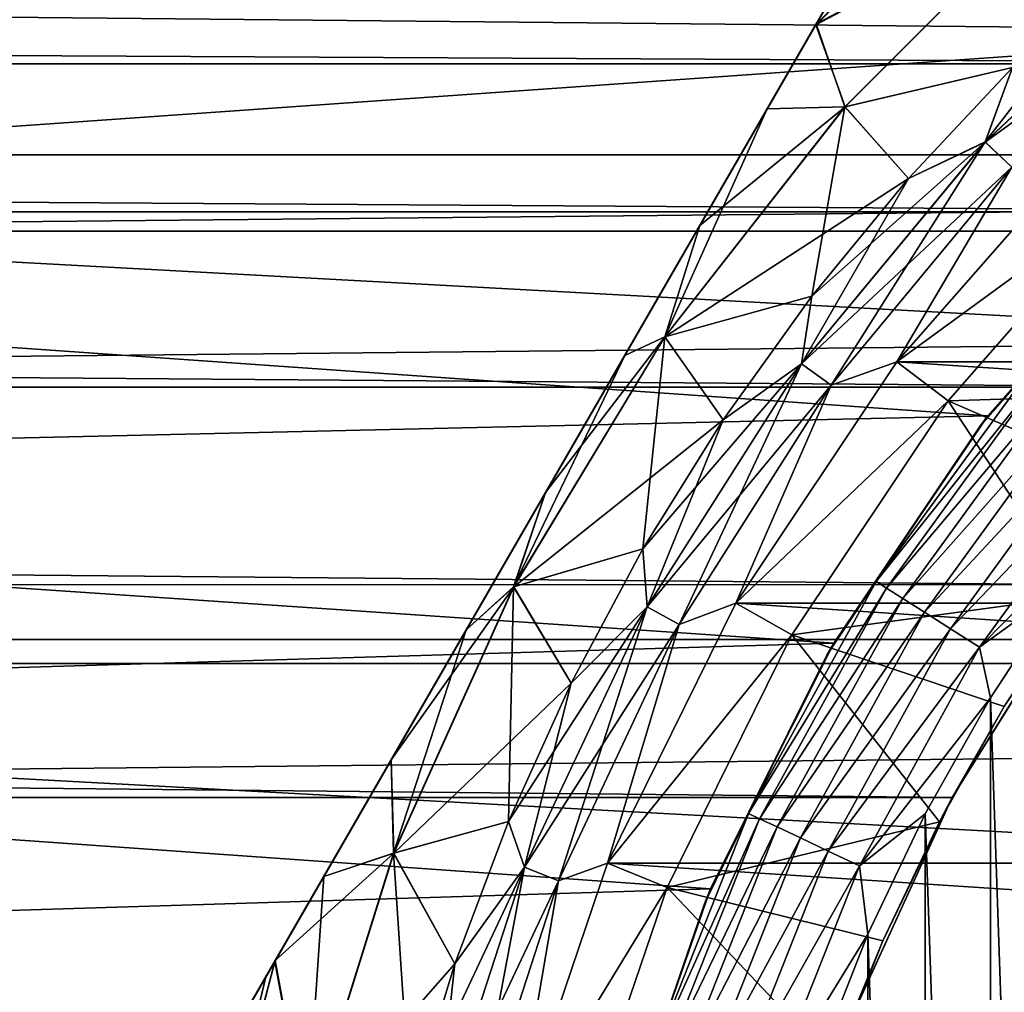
# Model space of a CAD drawing. Header units: millimetres. Extents: x -147 to 182, y -41 to 41.
# Tile 232 of 256: x 60.27 to 66.33, y 4.42 to 10.41. Entities that reach past the tile are written whole.
import ezdxf

# ---------------------------------------------------------------- set-up
doc = ezdxf.new("R2010")
doc.units = ezdxf.units.MM
doc.header["$LTSCALE"] = 51.403556
for name, color, linetype in [('145', 7, 'CONTINUOUS'), ('2', 7, 'CONTINUOUS'), ('3', 7, 'CONTINUOUS'), ('325', 7, 'CONTINUOUS'), ('326', 7, 'CONTINUOUS'), ('327', 7, 'CONTINUOUS'), ('350', 7, 'CONTINUOUS'), ('356', 7, 'CONTINUOUS'), ('52', 7, 'CONTINUOUS'), ('53', 7, 'CONTINUOUS'), ('59', 7, 'CONTINUOUS'), ('60', 7, 'CONTINUOUS'), ('61', 7, 'CONTINUOUS'), ('62', 7, 'CONTINUOUS'), ('64', 7, 'CONTINUOUS'), ('69', 7, 'CONTINUOUS'), ('71', 7, 'CONTINUOUS')]:
    doc.layers.add(name, color=color, linetype=linetype)

msp = doc.modelspace()

# ---------------------------------------------------------------- linework, layer by layer
at = {"layer": '145', "color": 7, "linetype": 'CONTINUOUS'}
for points in [[(66.0131, 5.6246, -22.3017), (66.8287, 6.9337, -21.93), (66.3324, 6.1831, -26.5), (66.0131, 5.6246, -22.3017)], [(66.8287, 6.9337, -21.93), (66.778, 6.8624, -26.5), (66.3324, 6.1831, -26.5), (66.8287, 6.9337, -21.93)], [(66.0131, 5.6246, -22.3017), (66.3324, 6.1831, -26.5), (65.9341, 5.4747, -26.5), (66.0131, 5.6246, -22.3017)], [(65.3873, 4.2564, -22.6027), (66.0131, 5.6246, -22.3017), (65.5852, 4.7411, -26.5), (65.3873, 4.2564, -22.6027)], [(66.0131, 5.6246, -22.3017), (65.9341, 5.4747, -26.5), (65.5852, 4.7411, -26.5), (66.0131, 5.6246, -22.3017)], [(65.3873, 4.2564, -22.6027), (65.5852, 4.7411, -26.5), (65.2871, 3.985, -26.5), (65.3873, 4.2564, -22.6027)]]:
    msp.add_3dface(points, dxfattribs=at)
at = {"layer": '2', "color": 7, "linetype": 'CONTINUOUS'}
for points in [[(-112.7, 11.5, 19.9186), (-112.7, 9.1098, 21.119), (136.7, 11.5, 19.9186), (-112.7, 11.5, 19.9186)], [(136.7, 11.5, 19.9186), (-112.7, 9.1098, 21.119), (136.7, 9.1098, 21.119), (136.7, 11.5, 19.9186)], [(-112.7, 9.1098, 21.119), (-112.7, 6.5965, 22.0338), (136.7, 9.1098, 21.119), (-112.7, 9.1098, 21.119)], [(136.7, 9.1098, 21.119), (-112.7, 6.5965, 22.0338), (136.7, 6.5965, 22.0338), (136.7, 9.1098, 21.119)], [(-112.7, 6.5965, 22.0338), (-112.7, 3.9939, 22.6506), (136.7, 6.5965, 22.0338), (-112.7, 6.5965, 22.0338)], [(136.7, 6.5965, 22.0338), (-112.7, 3.9939, 22.6506), (136.7, 3.9939, 22.6506), (136.7, 6.5965, 22.0338)]]:
    msp.add_3dface(points, dxfattribs=at)
at = {"layer": '3', "color": 7, "linetype": 'CONTINUOUS'}
for points in [[(71.6264, 10.8563, -20.2766), (70.2705, 10.1392, -20.6445), (-71.6249, 10.8556, -20.277), (71.6264, 10.8563, -20.2766)], [(-71.6249, 10.8556, -20.277), (70.2705, 10.1392, -20.6445), (-70.2689, 10.1382, -20.645), (-71.6249, 10.8556, -20.277)], [(70.2705, 10.1392, -20.6445), (68.9883, 9.2296, -21.0669), (-70.2689, 10.1382, -20.645), (70.2705, 10.1392, -20.6445)], [(-70.2689, 10.1382, -20.645), (68.9883, 9.2296, -21.0669), (-68.9871, 9.2286, -21.0674), (-70.2689, 10.1382, -20.645)], [(68.9883, 9.2296, -21.0669), (67.8279, 8.1489, -21.508), (-68.9871, 9.2286, -21.0674), (68.9883, 9.2296, -21.0669)], [(-68.9871, 9.2286, -21.0674), (67.8279, 8.1489, -21.508), (-67.8267, 8.1476, -21.5085), (-68.9871, 9.2286, -21.0674)], [(67.8279, 8.1489, -21.508), (66.8287, 6.9337, -21.93), (-67.8267, 8.1476, -21.5085), (67.8279, 8.1489, -21.508)], [(-67.8267, 8.1476, -21.5085), (66.8287, 6.9337, -21.93), (-66.8276, 6.9322, -21.9304), (-67.8267, 8.1476, -21.5085)], [(66.8287, 6.9337, -21.93), (66.0131, 5.6246, -22.3017), (-66.8276, 6.9322, -21.9304), (66.8287, 6.9337, -21.93)], [(-66.8276, 6.9322, -21.9304), (66.0131, 5.6246, -22.3017), (-66.0123, 5.623, -22.3021), (-66.8276, 6.9322, -21.9304)], [(66.0131, 5.6246, -22.3017), (65.3873, 4.2564, -22.6027), (-66.0123, 5.623, -22.3021), (66.0131, 5.6246, -22.3017)], [(-66.0123, 5.623, -22.3021), (65.3873, 4.2564, -22.6027), (-65.3866, 4.2546, -22.6031), (-66.0123, 5.623, -22.3021)]]:
    msp.add_3dface(points, dxfattribs=at)
at = {"layer": '325', "color": 7, "linetype": 'CONTINUOUS'}
for points in [[(66.2481, 6.2369, -51.1), (66.6978, -6.9222, -51.1), (66.6978, 6.9222, -51.1), (66.2481, 6.2369, -51.1)], [(65.8463, 5.5225, -51.1), (66.2481, -6.2368, -51.1), (66.2481, 6.2369, -51.1), (65.8463, 5.5225, -51.1)], [(66.2481, -6.2368, -51.1), (66.6978, -6.9222, -51.1), (66.2481, 6.2369, -51.1), (66.2481, -6.2368, -51.1)], [(65.4941, 4.7823, -51.1), (65.8463, -5.5225, -51.1), (65.8463, 5.5225, -51.1), (65.4941, 4.7823, -51.1)], [(65.8463, -5.5225, -51.1), (66.2481, -6.2368, -51.1), (65.8463, 5.5225, -51.1), (65.8463, -5.5225, -51.1)], [(65.1933, 4.0198, -51.1), (65.4941, -4.7823, -51.1), (65.4941, 4.7823, -51.1), (65.1933, 4.0198, -51.1)], [(65.4941, -4.7823, -51.1), (65.8463, -5.5225, -51.1), (65.4941, 4.7823, -51.1), (65.4941, -4.7823, -51.1)]]:
    msp.add_3dface(points, dxfattribs=at)
at = {"layer": '326', "color": 7, "linetype": 'CONTINUOUS'}
for points in [[(49.2728, 12.5967, -81.1), (104.9296, 9.5791, -81.1), (48.0704, 9.5791, -81.1), (49.2728, 12.5967, -81.1)], [(103.7272, 12.5967, -81.1), (104.9296, 9.5791, -81.1), (49.2728, 12.5967, -81.1), (103.7272, 12.5967, -81.1)], [(48.0704, 9.5791, -81.1), (105.7986, 6.449, -81.1), (47.2014, 6.449, -81.1), (48.0704, 9.5791, -81.1)], [(104.9296, 9.5791, -81.1), (105.7986, 6.449, -81.1), (48.0704, 9.5791, -81.1), (104.9296, 9.5791, -81.1)], [(47.2014, 6.449, -81.1), (106.3241, 3.2436, -81.1), (46.6759, 3.2436, -81.1), (47.2014, 6.449, -81.1)], [(105.7986, 6.449, -81.1), (106.3241, 3.2436, -81.1), (47.2014, 6.449, -81.1), (105.7986, 6.449, -81.1)]]:
    msp.add_3dface(points, dxfattribs=at)
at = {"layer": '327', "color": 7, "linetype": 'CONTINUOUS'}
for points in [[(67.3076, 9.1924, -52.1), (66.1864, 7.9139, -52.1), (66.5026, 8.2705, -51.8775), (67.3076, 9.1924, -52.1)], [(66.5026, 8.2705, -51.8775), (66.1864, 7.9139, -52.1), (65.5449, 6.9523, -51.8775), (66.5026, 8.2705, -51.8775)], [(66.5026, 8.2705, -51.8775), (65.5449, 6.9523, -51.8775), (66.5597, 8.2233, -51.6659), (66.5026, 8.2705, -51.8775)], [(66.5597, 8.2233, -51.6659), (65.5449, 6.9523, -51.8775), (65.6074, 6.9126, -51.6659), (66.5597, 8.2233, -51.6659)], [(66.5597, 8.2233, -51.6659), (65.6074, 6.9126, -51.6659), (66.6516, 8.1473, -51.4762), (66.5597, 8.2233, -51.6659)], [(66.6516, 8.1473, -51.4762), (65.6074, 6.9126, -51.6659), (65.7082, 6.8487, -51.4762), (66.6516, 8.1473, -51.4762)], [(66.6516, 8.1473, -51.4762), (65.7082, 6.8487, -51.4762), (66.7738, 8.0462, -51.3177), (66.6516, 8.1473, -51.4762)], [(66.7738, 8.0462, -51.3177), (65.7082, 6.8487, -51.4762), (65.8421, 6.7637, -51.3177), (66.7738, 8.0462, -51.3177)], [(66.7738, 8.0462, -51.3177), (65.8421, 6.7637, -51.3177), (66.9202, 7.9251, -51.1986), (66.7738, 8.0462, -51.3177)], [(66.1864, 7.9139, -52.1), (65.2417, 6.5, -52.1), (65.5449, 6.9523, -51.8775), (66.1864, 7.9139, -52.1)], [(66.9202, 7.9251, -51.1986), (65.8421, 6.7637, -51.3177), (66.0024, 6.662, -51.1986), (66.9202, 7.9251, -51.1986)], [(66.9202, 7.9251, -51.1986), (66.0024, 6.662, -51.1986), (67.0832, 7.7902, -51.1248), (66.9202, 7.9251, -51.1986)], [(67.0832, 7.7902, -51.1248), (66.0024, 6.662, -51.1986), (66.1811, 6.5486, -51.1248), (67.0832, 7.7902, -51.1248)], [(67.1932, 7.5752, -51.1), (67.0832, 7.7902, -51.1248), (66.1811, 6.5486, -51.1248), (67.1932, 7.5752, -51.1)], [(66.6978, 6.9222, -51.1), (67.1932, 7.5752, -51.1), (66.1811, 6.5486, -51.1248), (66.6978, 6.9222, -51.1)], [(65.5449, 6.9523, -51.8775), (65.2417, 6.5, -52.1), (64.7599, 5.5245, -51.8775), (65.5449, 6.9523, -51.8775)], [(65.5449, 6.9523, -51.8775), (64.7599, 5.5245, -51.8775), (65.6074, 6.9126, -51.6659), (65.5449, 6.9523, -51.8775)], [(65.6074, 6.9126, -51.6659), (64.7599, 5.5245, -51.8775), (64.8269, 5.4929, -51.6659), (65.6074, 6.9126, -51.6659)], [(65.6074, 6.9126, -51.6659), (64.8269, 5.4929, -51.6659), (65.7082, 6.8487, -51.4762), (65.6074, 6.9126, -51.6659)], [(66.2481, 6.2369, -51.1), (66.6978, 6.9222, -51.1), (66.1811, 6.5486, -51.1248), (66.2481, 6.2369, -51.1)], [(65.7082, 6.8487, -51.4762), (64.8269, 5.4929, -51.6659), (64.9349, 5.4421, -51.4762), (65.7082, 6.8487, -51.4762)], [(65.7082, 6.8487, -51.4762), (64.9349, 5.4421, -51.4762), (65.8421, 6.7637, -51.3177), (65.7082, 6.8487, -51.4762)], [(65.8421, 6.7637, -51.3177), (64.9349, 5.4421, -51.4762), (65.0784, 5.3746, -51.3177), (65.8421, 6.7637, -51.3177)], [(65.8421, 6.7637, -51.3177), (65.0784, 5.3746, -51.3177), (66.0024, 6.662, -51.1986), (65.8421, 6.7637, -51.3177)], [(66.0024, 6.662, -51.1986), (65.0784, 5.3746, -51.3177), (65.2502, 5.2937, -51.1986), (66.0024, 6.662, -51.1986)], [(66.0024, 6.662, -51.1986), (65.2502, 5.2937, -51.1986), (66.1811, 6.5486, -51.1248), (66.0024, 6.662, -51.1986)], [(66.1811, 6.5486, -51.1248), (65.2502, 5.2937, -51.1986), (65.4417, 5.2036, -51.1248), (66.1811, 6.5486, -51.1248)], [(66.2481, 6.2369, -51.1), (66.1811, 6.5486, -51.1248), (65.4417, 5.2036, -51.1248), (66.2481, 6.2369, -51.1)], [(65.2417, 6.5, -52.1), (64.4896, 4.9749, -52.1), (64.7599, 5.5245, -51.8775), (65.2417, 6.5, -52.1)], [(65.8463, 5.5225, -51.1), (66.2481, 6.2369, -51.1), (65.4417, 5.2036, -51.1248), (65.8463, 5.5225, -51.1)], [(64.7599, 5.5245, -51.8775), (64.4896, 4.9749, -52.1), (64.1601, 4.0095, -51.8775), (64.7599, 5.5245, -51.8775)], [(64.7599, 5.5245, -51.8775), (64.1601, 4.0095, -51.8775), (64.8269, 5.4929, -51.6659), (64.7599, 5.5245, -51.8775)], [(65.4941, 4.7823, -51.1), (65.8463, 5.5225, -51.1), (65.4417, 5.2036, -51.1248), (65.4941, 4.7823, -51.1)], [(64.8269, 5.4929, -51.6659), (64.1601, 4.0095, -51.8775), (64.2305, 3.9866, -51.6659), (64.8269, 5.4929, -51.6659)], [(64.8269, 5.4929, -51.6659), (64.2305, 3.9866, -51.6659), (64.9349, 5.4421, -51.4762), (64.8269, 5.4929, -51.6659)], [(64.9349, 5.4421, -51.4762), (64.2305, 3.9866, -51.6659), (64.344, 3.9497, -51.4762), (64.9349, 5.4421, -51.4762)], [(64.9349, 5.4421, -51.4762), (64.344, 3.9497, -51.4762), (65.0784, 5.3746, -51.3177), (64.9349, 5.4421, -51.4762)], [(65.0784, 5.3746, -51.3177), (64.344, 3.9497, -51.4762), (64.4948, 3.9007, -51.3177), (65.0784, 5.3746, -51.3177)], [(65.0784, 5.3746, -51.3177), (64.4948, 3.9007, -51.3177), (65.2502, 5.2937, -51.1986), (65.0784, 5.3746, -51.3177)], [(65.2502, 5.2937, -51.1986), (64.4948, 3.9007, -51.3177), (64.6754, 3.842, -51.1986), (65.2502, 5.2937, -51.1986)], [(65.2502, 5.2937, -51.1986), (64.6754, 3.842, -51.1986), (65.4417, 5.2036, -51.1248), (65.2502, 5.2937, -51.1986)], [(65.4417, 5.2036, -51.1248), (64.6754, 3.842, -51.1986), (64.8767, 3.7766, -51.1248), (65.4417, 5.2036, -51.1248)], [(65.4941, 4.7823, -51.1), (65.4417, 5.2036, -51.1248), (64.8767, 3.7766, -51.1248), (65.4941, 4.7823, -51.1)], [(64.4896, 4.9749, -52.1), (63.943, 3.3646, -52.1), (64.1601, 4.0095, -51.8775), (64.4896, 4.9749, -52.1)], [(65.1933, 4.0198, -51.1), (65.4941, 4.7823, -51.1), (64.8767, 3.7766, -51.1248), (65.1933, 4.0198, -51.1)]]:
    msp.add_3dface(points, dxfattribs=at)
at = {"layer": '350', "color": 7, "linetype": 'CONTINUOUS'}
for points in [[(70.0365, 11.2793, -70.1), (51.0895, 10.5147, -70.1), (68.6279, 10.3456, -70.1), (70.0365, 11.2793, -70.1)], [(51.0895, 10.5147, -70.1), (50.54, 9.0734, -70.1), (68.6279, 10.3456, -70.1), (51.0895, 10.5147, -70.1)], [(68.6279, 10.3456, -70.1), (50.54, 9.0734, -70.1), (67.3524, 9.2369, -70.1), (68.6279, 10.3456, -70.1)], [(67.3524, 9.2369, -70.1), (50.54, 9.0734, -70.1), (66.2314, 7.9722, -70.1), (67.3524, 9.2369, -70.1)], [(50.54, 9.0734, -70.1), (50.072, 7.6034, -70.1), (66.2314, 7.9722, -70.1), (50.54, 9.0734, -70.1)], [(66.2314, 7.9722, -70.1), (50.072, 7.6034, -70.1), (65.284, 6.5728, -70.1), (66.2314, 7.9722, -70.1)], [(50.072, 7.6034, -70.1), (49.687, 6.1084, -70.1), (65.284, 6.5728, -70.1), (50.072, 7.6034, -70.1)], [(65.284, 6.5728, -70.1), (49.687, 6.1084, -70.1), (64.5261, 5.0622, -70.1), (65.284, 6.5728, -70.1)], [(49.687, 6.1084, -70.1), (49.3865, 4.5942, -70.1), (64.5261, 5.0622, -70.1), (49.687, 6.1084, -70.1)], [(64.5261, 5.0622, -70.1), (49.3865, 4.5942, -70.1), (63.9706, 3.4662, -70.1), (64.5261, 5.0622, -70.1)], [(49.3865, 4.5942, -70.1), (49.1716, 3.0672, -70.1), (63.9706, 3.4662, -70.1), (49.3865, 4.5942, -70.1)]]:
    msp.add_3dface(points, dxfattribs=at)
at = {"layer": '356', "color": 7, "linetype": 'CONTINUOUS'}
for points in [[(67.3076, 9.1924, -52.1), (67.3524, 9.2369, -70.1), (66.2314, 7.9722, -70.1), (67.3076, 9.1924, -52.1)], [(66.1864, 7.9139, -52.1), (67.3076, 9.1924, -52.1), (66.2314, 7.9722, -70.1), (66.1864, 7.9139, -52.1)], [(66.1864, 7.9139, -52.1), (66.2314, 7.9722, -70.1), (65.284, 6.5728, -70.1), (66.1864, 7.9139, -52.1)], [(65.2417, 6.5, -52.1), (66.1864, 7.9139, -52.1), (65.284, 6.5728, -70.1), (65.2417, 6.5, -52.1)], [(65.2417, 6.5, -52.1), (65.284, 6.5728, -70.1), (64.5261, 5.0622, -70.1), (65.2417, 6.5, -52.1)], [(64.4896, 4.9749, -52.1), (65.2417, 6.5, -52.1), (64.5261, 5.0622, -70.1), (64.4896, 4.9749, -52.1)], [(64.4896, 4.9749, -52.1), (64.5261, 5.0622, -70.1), (63.9706, 3.4662, -70.1), (64.4896, 4.9749, -52.1)], [(63.943, 3.3646, -52.1), (64.4896, 4.9749, -52.1), (63.9706, 3.4662, -70.1), (63.943, 3.3646, -52.1)]]:
    msp.add_3dface(points, dxfattribs=at)
at = {"layer": '52', "color": 7, "linetype": 'CONTINUOUS'}
for points in [[(66.8494, 9.6474, -50.5), (87.3276, 8.3048, -50.5), (65.6724, 8.3048, -50.5), (66.8494, 9.6474, -50.5)], [(65.6724, 8.3048, -50.5), (88.3191, 6.8202, -50.5), (64.6809, 6.8202, -50.5), (65.6724, 8.3048, -50.5)], [(87.3276, 8.3048, -50.5), (88.3191, 6.8202, -50.5), (65.6724, 8.3048, -50.5), (87.3276, 8.3048, -50.5)], [(64.6809, 6.8202, -50.5), (89.1084, 5.2187, -50.5), (63.8916, 5.2187, -50.5), (64.6809, 6.8202, -50.5)], [(88.3191, 6.8202, -50.5), (89.1084, 5.2187, -50.5), (64.6809, 6.8202, -50.5), (88.3191, 6.8202, -50.5)], [(63.8916, 5.2187, -50.5), (89.6817, 3.5282, -50.5), (63.3183, 3.5282, -50.5), (63.8916, 5.2187, -50.5)], [(89.1084, 5.2187, -50.5), (89.6817, 3.5282, -50.5), (63.8916, 5.2187, -50.5), (89.1084, 5.2187, -50.5)]]:
    msp.add_3dface(points, dxfattribs=at)
at = {"layer": '53', "color": 7, "linetype": 'CONTINUOUS'}
for points in [[(66.8494, 9.6474, -32.5), (65.6724, 8.3048, -32.5), (67.1309, 9.3692, -32.5), (66.8494, 9.6474, -32.5)], [(67.1309, 9.3692, -32.5), (65.6724, 8.3048, -32.5), (65.9881, 8.0661, -32.5), (67.1309, 9.3692, -32.5)], [(65.6724, 8.3048, -32.5), (64.6809, 6.8202, -32.5), (65.9881, 8.0661, -32.5), (65.6724, 8.3048, -32.5)], [(65.9881, 8.0661, -32.5), (64.6809, 6.8202, -32.5), (65.0252, 6.625, -32.5), (65.9881, 8.0661, -32.5)], [(64.6809, 6.8202, -32.5), (63.8916, 5.2187, -32.5), (65.0252, 6.625, -32.5), (64.6809, 6.8202, -32.5)], [(65.0252, 6.625, -32.5), (63.8916, 5.2187, -32.5), (64.2586, 5.0706, -32.5), (65.0252, 6.625, -32.5)], [(63.8916, 5.2187, -32.5), (63.3183, 3.5282, -32.5), (64.2586, 5.0706, -32.5), (63.8916, 5.2187, -32.5)], [(64.2586, 5.0706, -32.5), (63.3183, 3.5282, -32.5), (63.7015, 3.4293, -32.5), (64.2586, 5.0706, -32.5)]]:
    msp.add_3dface(points, dxfattribs=at)
at = {"layer": '59', "color": 7, "linetype": 'CONTINUOUS'}
for points in [[(66.5187, 11.6841, -48.9351), (66.6243, 11.1474, -49.6379), (65.1756, 10.3856, -48.9375), (66.5187, 11.6841, -48.9351)], [(66.5187, 11.6841, -48.9351), (65.1756, 10.3856, -48.9375), (65.2302, 10.4802, -48.8939), (66.5187, 11.6841, -48.9351)], [(66.6243, 11.1474, -49.6379), (65.3526, 9.8757, -49.6379), (65.1756, 10.3856, -48.9375), (66.6243, 11.1474, -49.6379)], [(65.3526, 9.8757, -49.6379), (66.6243, 11.1474, -49.6379), (66.3833, 10.1167, -50.25), (65.3526, 9.8757, -49.6379)], [(65.1756, 10.3856, -48.9375), (65.3526, 9.8757, -49.6379), (64.8735, 9.8623, -49.1403), (65.1756, 10.3856, -48.9375)], [(65.7433, 9.4334, -50.25), (65.3526, 9.8757, -49.6379), (66.3833, 10.1167, -50.25), (65.7433, 9.4334, -50.25)], [(65.3526, 9.8757, -49.6379), (64.2435, 8.46, -49.6379), (64.8735, 9.8623, -49.1403), (65.3526, 9.8757, -49.6379)], [(64.2435, 8.46, -49.6379), (65.3526, 9.8757, -49.6379), (65.1493, 8.7097, -50.25), (64.2435, 8.46, -49.6379)], [(65.1493, 8.7097, -50.25), (65.3526, 9.8757, -49.6379), (65.7433, 9.4334, -50.25), (65.1493, 8.7097, -50.25)], [(64.8735, 9.8623, -49.1403), (64.2435, 8.46, -49.6379), (64.4589, 9.1441, -49.3334), (64.8735, 9.8623, -49.1403)], [(64.4589, 9.1441, -49.3334), (64.2435, 8.46, -49.6379), (63.9975, 8.345, -49.4573), (64.4589, 9.1441, -49.3334)], [(64.604, 7.9486, -50.25), (64.2435, 8.46, -49.6379), (65.1493, 8.7097, -50.25), (64.604, 7.9486, -50.25)], [(64.2435, 8.46, -49.6379), (63.3131, 6.921, -49.6379), (63.9975, 8.345, -49.4573), (64.2435, 8.46, -49.6379)], [(63.3131, 6.921, -49.6379), (64.2435, 8.46, -49.6379), (64.1096, 7.1536, -50.25), (63.3131, 6.921, -49.6379)], [(64.1096, 7.1536, -50.25), (64.2435, 8.46, -49.6379), (64.604, 7.9486, -50.25), (64.1096, 7.1536, -50.25)], [(63.9975, 8.345, -49.4573), (63.3131, 6.921, -49.6379), (63.5096, 7.5, -49.5), (63.9975, 8.345, -49.4573)], [(63.5096, 7.5, -49.5), (63.3131, 6.921, -49.6379), (63.0217, 6.655, -49.4573), (63.5096, 7.5, -49.5)], [(63.6683, 6.3279, -50.25), (63.3131, 6.921, -49.6379), (64.1096, 7.1536, -50.25), (63.6683, 6.3279, -50.25)], [(63.3131, 6.921, -49.6379), (62.5751, 5.281, -49.6379), (63.0217, 6.655, -49.4573), (63.3131, 6.921, -49.6379)], [(62.5751, 5.281, -49.6379), (63.3131, 6.921, -49.6379), (63.2819, 5.4751, -50.25), (62.5751, 5.281, -49.6379)], [(63.2819, 5.4751, -50.25), (63.3131, 6.921, -49.6379), (63.6683, 6.3279, -50.25), (63.2819, 5.4751, -50.25)], [(63.0217, 6.655, -49.4573), (62.5751, 5.281, -49.6379), (62.5604, 5.8558, -49.3334), (63.0217, 6.655, -49.4573)], [(62.5751, 5.281, -49.6379), (62.1457, 5.1377, -49.1403), (62.5604, 5.8558, -49.3334), (62.5751, 5.281, -49.6379)], [(62.9521, 4.5989, -50.25), (62.5751, 5.281, -49.6379), (63.2819, 5.4751, -50.25), (62.9521, 4.5989, -50.25)], [(62.04, 3.5641, -49.6379), (62.1457, 5.1377, -49.1403), (62.5751, 5.281, -49.6379), (62.04, 3.5641, -49.6379)], [(62.04, 3.5641, -49.6379), (62.5751, 5.281, -49.6379), (62.6803, 3.703, -50.25), (62.04, 3.5641, -49.6379)], [(62.6803, 3.703, -50.25), (62.5751, 5.281, -49.6379), (62.9521, 4.5989, -50.25), (62.6803, 3.703, -50.25)], [(61.8436, 4.6144, -48.9375), (62.1457, 5.1377, -49.1403), (62.04, 3.5641, -49.6379), (61.8436, 4.6144, -48.9375)], [(61.8436, 4.6144, -48.9375), (61.4509, 3.1092, -48.9351), (61.789, 4.5198, -48.8939), (61.8436, 4.6144, -48.9375)], [(61.4509, 3.1092, -48.9351), (61.8436, 4.6144, -48.9375), (62.04, 3.5641, -49.6379), (61.4509, 3.1092, -48.9351)], [(61.789, 4.5198, -48.8939), (61.4509, 3.1092, -48.9351), (61.4929, 4.0069, -48.6103), (61.789, 4.5198, -48.8939)]]:
    msp.add_3dface(points, dxfattribs=at)
at = {"layer": '60', "color": 7, "linetype": 'CONTINUOUS'}
for points in [[(66.2147, 9.6585, -50.386), (67.0666, 10.7567, -50.25), (67.5064, 10.8714, -50.386), (66.2147, 9.6585, -50.386)], [(66.2147, 9.6585, -50.386), (67.5064, 10.8714, -50.386), (66.3788, 9.5045, -50.4711), (66.2147, 9.6585, -50.386)], [(66.3833, 10.1167, -50.25), (67.0666, 10.7567, -50.25), (66.2147, 9.6585, -50.386), (66.3833, 10.1167, -50.25)], [(65.7433, 9.4334, -50.25), (66.3833, 10.1167, -50.25), (66.2147, 9.6585, -50.386), (65.7433, 9.4334, -50.25)], [(65.0853, 8.2933, -50.386), (65.7433, 9.4334, -50.25), (66.2147, 9.6585, -50.386), (65.0853, 8.2933, -50.386)], [(65.0853, 8.2933, -50.386), (66.2147, 9.6585, -50.386), (65.2673, 8.161, -50.4711), (65.0853, 8.2933, -50.386)], [(65.2673, 8.161, -50.4711), (66.2147, 9.6585, -50.386), (66.3788, 9.5045, -50.4711), (65.2673, 8.161, -50.4711)], [(66.8494, 9.6474, -50.5), (65.6724, 8.3048, -50.5), (66.3788, 9.5045, -50.4711), (66.8494, 9.6474, -50.5)], [(65.6724, 8.3048, -50.5), (65.2673, 8.161, -50.4711), (66.3788, 9.5045, -50.4711), (65.6724, 8.3048, -50.5)], [(65.1493, 8.7097, -50.25), (65.7433, 9.4334, -50.25), (65.0853, 8.2933, -50.386), (65.1493, 8.7097, -50.25)], [(64.604, 7.9486, -50.25), (65.1493, 8.7097, -50.25), (65.0853, 8.2933, -50.386), (64.604, 7.9486, -50.25)], [(65.6724, 8.3048, -50.5), (64.6809, 6.8202, -50.5), (65.2673, 8.161, -50.4711), (65.6724, 8.3048, -50.5)], [(64.1359, 6.7972, -50.386), (64.604, 7.9486, -50.25), (65.0853, 8.2933, -50.386), (64.1359, 6.7972, -50.386)], [(64.1359, 6.7972, -50.386), (65.0853, 8.2933, -50.386), (64.3331, 6.6888, -50.4711), (64.1359, 6.7972, -50.386)], [(64.3331, 6.6888, -50.4711), (65.0853, 8.2933, -50.386), (65.2673, 8.161, -50.4711), (64.3331, 6.6888, -50.4711)], [(64.6809, 6.8202, -50.5), (64.3331, 6.6888, -50.4711), (65.2673, 8.161, -50.4711), (64.6809, 6.8202, -50.5)], [(64.1096, 7.1536, -50.25), (64.604, 7.9486, -50.25), (64.1359, 6.7972, -50.386), (64.1096, 7.1536, -50.25)], [(63.6683, 6.3279, -50.25), (64.1096, 7.1536, -50.25), (64.1359, 6.7972, -50.386), (63.6683, 6.3279, -50.25)], [(63.3814, 5.194, -50.386), (63.6683, 6.3279, -50.25), (64.1359, 6.7972, -50.386), (63.3814, 5.194, -50.386)], [(63.3814, 5.194, -50.386), (64.1359, 6.7972, -50.386), (63.5907, 5.1112, -50.4711), (63.3814, 5.194, -50.386)], [(63.5907, 5.1112, -50.4711), (64.1359, 6.7972, -50.386), (64.3331, 6.6888, -50.4711), (63.5907, 5.1112, -50.4711)], [(64.6809, 6.8202, -50.5), (63.8916, 5.2187, -50.5), (64.3331, 6.6888, -50.4711), (64.6809, 6.8202, -50.5)], [(63.8916, 5.2187, -50.5), (63.5907, 5.1112, -50.4711), (64.3331, 6.6888, -50.4711), (63.8916, 5.2187, -50.5)], [(63.2819, 5.4751, -50.25), (63.6683, 6.3279, -50.25), (63.3814, 5.194, -50.386), (63.2819, 5.4751, -50.25)], [(62.9521, 4.5989, -50.25), (63.2819, 5.4751, -50.25), (63.3814, 5.194, -50.386), (62.9521, 4.5989, -50.25)], [(63.8916, 5.2187, -50.5), (63.3183, 3.5282, -50.5), (63.5907, 5.1112, -50.4711), (63.8916, 5.2187, -50.5)], [(62.8339, 3.5089, -50.386), (62.9521, 4.5989, -50.25), (63.3814, 5.194, -50.386), (62.8339, 3.5089, -50.386)], [(62.8339, 3.5089, -50.386), (63.3814, 5.194, -50.386), (63.0519, 3.4529, -50.4711), (62.8339, 3.5089, -50.386)], [(63.0519, 3.4529, -50.4711), (63.3814, 5.194, -50.386), (63.5907, 5.1112, -50.4711), (63.0519, 3.4529, -50.4711)], [(63.3183, 3.5282, -50.5), (63.0519, 3.4529, -50.4711), (63.5907, 5.1112, -50.4711), (63.3183, 3.5282, -50.5)], [(62.6803, 3.703, -50.25), (62.9521, 4.5989, -50.25), (62.8339, 3.5089, -50.386), (62.6803, 3.703, -50.25)]]:
    msp.add_3dface(points, dxfattribs=at)
at = {"layer": '61', "color": 7, "linetype": 'CONTINUOUS'}
for points in [[(66.2149, 9.6584, -32.6138), (67.6499, 10.6979, -32.5288), (67.5065, 10.8713, -32.6138), (66.2149, 9.6584, -32.6138)], [(66.2149, 9.6584, -32.6138), (67.5065, 10.8713, -32.6138), (66.3833, 10.1167, -32.75), (66.2149, 9.6584, -32.6138)], [(66.3789, 9.5043, -32.5288), (67.6499, 10.6979, -32.5288), (66.2149, 9.6584, -32.6138), (66.3789, 9.5043, -32.5288)], [(65.7433, 9.4334, -32.75), (66.2149, 9.6584, -32.6138), (66.3833, 10.1167, -32.75), (65.7433, 9.4334, -32.75)], [(65.0855, 8.2931, -32.6138), (66.3789, 9.5043, -32.5288), (66.2149, 9.6584, -32.6138), (65.0855, 8.2931, -32.6138)], [(65.0855, 8.2931, -32.6138), (66.2149, 9.6584, -32.6138), (65.1493, 8.7097, -32.75), (65.0855, 8.2931, -32.6138)], [(65.1493, 8.7097, -32.75), (66.2149, 9.6584, -32.6138), (65.7433, 9.4334, -32.75), (65.1493, 8.7097, -32.75)], [(65.6724, 8.3048, -32.5), (66.8494, 9.6474, -32.5), (66.3789, 9.5043, -32.5288), (65.6724, 8.3048, -32.5)], [(65.2675, 8.1609, -32.5288), (66.3789, 9.5043, -32.5288), (65.0855, 8.2931, -32.6138), (65.2675, 8.1609, -32.5288)], [(65.2675, 8.1609, -32.5288), (65.6724, 8.3048, -32.5), (66.3789, 9.5043, -32.5288), (65.2675, 8.1609, -32.5288)], [(64.604, 7.9486, -32.75), (65.0855, 8.2931, -32.6138), (65.1493, 8.7097, -32.75), (64.604, 7.9486, -32.75)], [(64.6809, 6.8202, -32.5), (65.6724, 8.3048, -32.5), (65.2675, 8.1609, -32.5288), (64.6809, 6.8202, -32.5)], [(64.1361, 6.7971, -32.6138), (65.0855, 8.2931, -32.6138), (64.1096, 7.1536, -32.75), (64.1361, 6.7971, -32.6138)], [(64.1096, 7.1536, -32.75), (65.0855, 8.2931, -32.6138), (64.604, 7.9486, -32.75), (64.1096, 7.1536, -32.75)], [(64.1361, 6.7971, -32.6138), (65.2675, 8.1609, -32.5288), (65.0855, 8.2931, -32.6138), (64.1361, 6.7971, -32.6138)], [(64.3333, 6.6887, -32.5288), (65.2675, 8.1609, -32.5288), (64.1361, 6.7971, -32.6138), (64.3333, 6.6887, -32.5288)], [(64.3333, 6.6887, -32.5288), (64.6809, 6.8202, -32.5), (65.2675, 8.1609, -32.5288), (64.3333, 6.6887, -32.5288)], [(63.6683, 6.3279, -32.75), (64.1361, 6.7971, -32.6138), (64.1096, 7.1536, -32.75), (63.6683, 6.3279, -32.75)], [(63.3816, 5.1939, -32.6138), (64.1361, 6.7971, -32.6138), (63.2819, 5.4751, -32.75), (63.3816, 5.1939, -32.6138)], [(63.2819, 5.4751, -32.75), (64.1361, 6.7971, -32.6138), (63.6683, 6.3279, -32.75), (63.2819, 5.4751, -32.75)], [(63.3816, 5.1939, -32.6138), (64.3333, 6.6887, -32.5288), (64.1361, 6.7971, -32.6138), (63.3816, 5.1939, -32.6138)], [(63.8916, 5.2187, -32.5), (64.6809, 6.8202, -32.5), (64.3333, 6.6887, -32.5288), (63.8916, 5.2187, -32.5)], [(63.5909, 5.1111, -32.5288), (64.3333, 6.6887, -32.5288), (63.3816, 5.1939, -32.6138), (63.5909, 5.1111, -32.5288)], [(63.5909, 5.1111, -32.5288), (63.8916, 5.2187, -32.5), (64.3333, 6.6887, -32.5288), (63.5909, 5.1111, -32.5288)], [(62.9521, 4.5989, -32.75), (63.3816, 5.1939, -32.6138), (63.2819, 5.4751, -32.75), (62.9521, 4.5989, -32.75)], [(63.3183, 3.5282, -32.5), (63.8916, 5.2187, -32.5), (63.5909, 5.1111, -32.5288), (63.3183, 3.5282, -32.5)], [(62.8341, 3.5088, -32.6138), (63.3816, 5.1939, -32.6138), (62.6803, 3.703, -32.75), (62.8341, 3.5088, -32.6138)], [(62.6803, 3.703, -32.75), (63.3816, 5.1939, -32.6138), (62.9521, 4.5989, -32.75), (62.6803, 3.703, -32.75)], [(62.8341, 3.5088, -32.6138), (63.5909, 5.1111, -32.5288), (63.3816, 5.1939, -32.6138), (62.8341, 3.5088, -32.6138)], [(63.0521, 3.4528, -32.5288), (63.5909, 5.1111, -32.5288), (62.8341, 3.5088, -32.6138), (63.0521, 3.4528, -32.5288)], [(63.0521, 3.4528, -32.5288), (63.3183, 3.5282, -32.5), (63.5909, 5.1111, -32.5288), (63.0521, 3.4528, -32.5288)]]:
    msp.add_3dface(points, dxfattribs=at)
at = {"layer": '62', "color": 7, "linetype": 'CONTINUOUS'}
for points in [[(65.1726, 10.3804, -34.0602), (66.5167, 11.6807, -34.0627), (65.2302, 10.4802, -34.1061), (65.1726, 10.3804, -34.0602)], [(66.5167, 11.6807, -34.0627), (65.1726, 10.3804, -34.0602), (66.6254, 11.1462, -33.3601), (66.5167, 11.6807, -34.0627)], [(66.6254, 11.1462, -33.3601), (65.1726, 10.3804, -34.0602), (65.3538, 9.8746, -33.3601), (66.6254, 11.1462, -33.3601)], [(66.3833, 10.1167, -32.75), (66.6254, 11.1462, -33.3601), (65.3538, 9.8746, -33.3601), (66.3833, 10.1167, -32.75)], [(65.1726, 10.3804, -34.0602), (64.8735, 9.8623, -33.8597), (65.3538, 9.8746, -33.3601), (65.1726, 10.3804, -34.0602)], [(65.7433, 9.4334, -32.75), (66.3833, 10.1167, -32.75), (65.3538, 9.8746, -33.3601), (65.7433, 9.4334, -32.75)], [(65.7433, 9.4334, -32.75), (65.3538, 9.8746, -33.3601), (64.2448, 8.4591, -33.3601), (65.7433, 9.4334, -32.75)], [(64.2448, 8.4591, -33.3601), (65.3538, 9.8746, -33.3601), (64.4589, 9.1442, -33.6666), (64.2448, 8.4591, -33.3601)], [(65.3538, 9.8746, -33.3601), (64.8735, 9.8623, -33.8597), (64.4589, 9.1442, -33.6666), (65.3538, 9.8746, -33.3601)], [(65.1493, 8.7097, -32.75), (65.7433, 9.4334, -32.75), (64.2448, 8.4591, -33.3601), (65.1493, 8.7097, -32.75)], [(63.9975, 8.345, -33.5427), (64.2448, 8.4591, -33.3601), (64.4589, 9.1442, -33.6666), (63.9975, 8.345, -33.5427)], [(64.604, 7.9486, -32.75), (65.1493, 8.7097, -32.75), (64.2448, 8.4591, -33.3601), (64.604, 7.9486, -32.75)], [(64.604, 7.9486, -32.75), (64.2448, 8.4591, -33.3601), (63.3146, 6.9203, -33.3601), (64.604, 7.9486, -32.75)], [(63.3146, 6.9203, -33.3601), (64.2448, 8.4591, -33.3601), (63.5096, 7.5, -33.5), (63.3146, 6.9203, -33.3601)], [(63.5096, 7.5, -33.5), (64.2448, 8.4591, -33.3601), (63.9975, 8.345, -33.5427), (63.5096, 7.5, -33.5)], [(64.1096, 7.1536, -32.75), (64.604, 7.9486, -32.75), (63.3146, 6.9203, -33.3601), (64.1096, 7.1536, -32.75)], [(63.0217, 6.655, -33.5427), (63.3146, 6.9203, -33.3601), (63.5096, 7.5, -33.5), (63.0217, 6.655, -33.5427)], [(63.6683, 6.3279, -32.75), (64.1096, 7.1536, -32.75), (63.3146, 6.9203, -33.3601), (63.6683, 6.3279, -32.75)], [(62.5765, 5.2805, -33.3601), (63.3146, 6.9203, -33.3601), (62.5604, 5.8558, -33.6666), (62.5765, 5.2805, -33.3601)], [(62.5604, 5.8558, -33.6666), (63.3146, 6.9203, -33.3601), (63.0217, 6.655, -33.5427), (62.5604, 5.8558, -33.6666)], [(63.6683, 6.3279, -32.75), (63.3146, 6.9203, -33.3601), (62.5765, 5.2805, -33.3601), (63.6683, 6.3279, -32.75)], [(63.2819, 5.4751, -32.75), (63.6683, 6.3279, -32.75), (62.5765, 5.2805, -33.3601), (63.2819, 5.4751, -32.75)], [(62.1457, 5.1377, -33.8597), (62.5765, 5.2805, -33.3601), (62.5604, 5.8558, -33.6666), (62.1457, 5.1377, -33.8597)], [(62.9521, 4.5989, -32.75), (63.2819, 5.4751, -32.75), (62.5765, 5.2805, -33.3601), (62.9521, 4.5989, -32.75)], [(62.0416, 3.5637, -33.3601), (62.5765, 5.2805, -33.3601), (61.8466, 4.6196, -34.0602), (62.0416, 3.5637, -33.3601)], [(61.8466, 4.6196, -34.0602), (62.5765, 5.2805, -33.3601), (62.1457, 5.1377, -33.8597), (61.8466, 4.6196, -34.0602)], [(62.9521, 4.5989, -32.75), (62.5765, 5.2805, -33.3601), (62.0416, 3.5637, -33.3601), (62.9521, 4.5989, -32.75)], [(61.4529, 3.113, -34.0627), (62.0416, 3.5637, -33.3601), (61.8466, 4.6196, -34.0602), (61.4529, 3.113, -34.0627)], [(61.4529, 3.113, -34.0627), (61.8466, 4.6196, -34.0602), (61.789, 4.5198, -34.1061), (61.4529, 3.113, -34.0627)], [(62.6803, 3.703, -32.75), (62.9521, 4.5989, -32.75), (62.0416, 3.5637, -33.3601), (62.6803, 3.703, -32.75)], [(61.4529, 3.113, -34.0627), (61.789, 4.5198, -34.1061), (61.4929, 4.0069, -34.3897), (61.4529, 3.113, -34.0627)]]:
    msp.add_3dface(points, dxfattribs=at)
at = {"layer": '64', "color": 7, "linetype": 'CONTINUOUS'}
for points in [[(60.7257, 2.6782, -46.5), (66.2935, 12.3218, -46.5), (66.2813, 12.3006, -46.7916), (60.7257, 2.6782, -46.5)], [(66.2935, 12.3218, -46.5), (60.7257, 2.6782, -46.5), (60.7257, 2.6782, -36.5), (66.2935, 12.3218, -46.5)], [(66.2935, 12.3218, -36.5), (66.2935, 12.3218, -46.5), (60.7257, 2.6782, -36.5), (66.2935, 12.3218, -36.5)], [(66.2935, 12.3218, -36.5), (60.7257, 2.6782, -36.5), (60.738, 2.6994, -36.2084), (66.2935, 12.3218, -36.5)], [(60.738, 2.6994, -46.7916), (60.7257, 2.6782, -46.5), (66.2813, 12.3006, -46.7916), (60.738, 2.6994, -46.7916)], [(66.2813, 12.3006, -36.2084), (66.2935, 12.3218, -36.5), (60.738, 2.6994, -36.2084), (66.2813, 12.3006, -36.2084)], [(66.2437, 12.2356, -47.0851), (60.738, 2.6994, -46.7916), (66.2813, 12.3006, -46.7916), (66.2437, 12.2356, -47.0851)], [(60.7755, 2.7644, -35.9149), (66.2813, 12.3006, -36.2084), (60.738, 2.6994, -36.2084), (60.7755, 2.7644, -35.9149)], [(66.2437, 12.2356, -35.9149), (66.2813, 12.3006, -36.2084), (60.7755, 2.7644, -35.9149), (66.2437, 12.2356, -35.9149)], [(60.7755, 2.7644, -47.0851), (60.738, 2.6994, -46.7916), (66.2437, 12.2356, -47.0851), (60.7755, 2.7644, -47.0851)], [(66.1894, 12.1416, -47.3411), (60.7755, 2.7644, -47.0851), (66.2437, 12.2356, -47.0851), (66.1894, 12.1416, -47.3411)], [(60.8305, 2.8595, -35.6564), (66.2437, 12.2356, -35.9149), (60.7755, 2.7644, -35.9149), (60.8305, 2.8595, -35.6564)], [(66.1888, 12.1405, -35.6564), (66.2437, 12.2356, -35.9149), (60.8305, 2.8595, -35.6564), (66.1888, 12.1405, -35.6564)], [(60.8298, 2.8584, -47.3411), (60.7755, 2.7644, -47.0851), (66.1894, 12.1416, -47.3411), (60.8298, 2.8584, -47.3411)], [(60.8298, 2.8584, -47.3411), (66.1894, 12.1416, -47.3411), (66.1784, 12.1224, -47.3835), (60.8298, 2.8584, -47.3411)], [(60.8409, 2.8776, -47.3835), (60.8298, 2.8584, -47.3411), (66.1784, 12.1224, -47.3835), (60.8409, 2.8776, -47.3835)], [(66.1888, 12.1405, -35.6564), (60.8305, 2.8595, -35.6564), (60.8409, 2.8776, -35.6165), (66.1888, 12.1405, -35.6564)], [(66.1784, 12.1224, -35.6165), (66.1888, 12.1405, -35.6564), (60.8409, 2.8776, -35.6165), (66.1784, 12.1224, -35.6165)], [(60.8409, 2.8776, -47.3835), (66.1784, 12.1224, -47.3835), (66.0809, 11.9536, -47.687), (60.8409, 2.8776, -47.3835)], [(66.1784, 12.1224, -35.6165), (60.8409, 2.8776, -35.6165), (60.9383, 3.0464, -35.313), (66.1784, 12.1224, -35.6165)], [(66.0809, 11.9536, -35.313), (66.1784, 12.1224, -35.6165), (60.9383, 3.0464, -35.313), (66.0809, 11.9536, -35.313)], [(60.9383, 3.0464, -47.687), (60.8409, 2.8776, -47.3835), (66.0809, 11.9536, -47.687), (60.9383, 3.0464, -47.687)], [(65.9452, 11.7185, -47.9955), (60.9383, 3.0464, -47.687), (66.0809, 11.9536, -47.687), (65.9452, 11.7185, -47.9955)], [(61.0741, 3.2815, -35.0045), (66.0809, 11.9536, -35.313), (60.9383, 3.0464, -35.313), (61.0741, 3.2815, -35.0045)], [(65.9452, 11.7185, -35.0045), (66.0809, 11.9536, -35.313), (61.0741, 3.2815, -35.0045), (65.9452, 11.7185, -35.0045)], [(61.0741, 3.2815, -47.9955), (60.9383, 3.0464, -47.687), (65.9452, 11.7185, -47.9955), (61.0741, 3.2815, -47.9955)], [(65.8542, 11.561, -48.1615), (61.0741, 3.2815, -47.9955), (65.9452, 11.7185, -47.9955), (65.8542, 11.561, -48.1615)], [(61.1664, 3.4415, -34.8361), (65.9452, 11.7185, -35.0045), (61.0741, 3.2815, -35.0045), (61.1664, 3.4415, -34.8361)], [(65.8528, 11.5585, -34.8361), (65.9452, 11.7185, -35.0045), (61.1664, 3.4415, -34.8361), (65.8528, 11.5585, -34.8361)], [(61.165, 3.439, -48.1615), (61.0741, 3.2815, -47.9955), (65.8542, 11.561, -48.1615), (61.165, 3.439, -48.1615)], [(61.165, 3.439, -48.1615), (65.8542, 11.561, -48.1615), (65.763, 11.403, -48.3061), (61.165, 3.439, -48.1615)], [(65.8528, 11.5585, -34.8361), (61.1664, 3.4415, -34.8361), (61.2562, 3.597, -34.6939), (65.8528, 11.5585, -34.8361)], [(65.763, 11.403, -34.6939), (65.8528, 11.5585, -34.8361), (61.2562, 3.597, -34.6939), (65.763, 11.403, -34.6939)], [(61.2562, 3.597, -48.3061), (61.165, 3.439, -48.1615), (65.763, 11.403, -48.3061), (61.2562, 3.597, -48.3061)], [(61.2562, 3.597, -48.3061), (65.763, 11.403, -48.3061), (65.5263, 10.9931, -48.6103), (61.2562, 3.597, -48.3061)], [(65.763, 11.403, -34.6939), (61.2562, 3.597, -34.6939), (61.4929, 4.0069, -34.3897), (65.763, 11.403, -34.6939)], [(65.5263, 10.9931, -34.3897), (65.763, 11.403, -34.6939), (61.4929, 4.0069, -34.3897), (65.5263, 10.9931, -34.3897)], [(61.4929, 4.0069, -48.6103), (61.2562, 3.597, -48.3061), (65.5263, 10.9931, -48.6103), (61.4929, 4.0069, -48.6103)], [(65.2302, 10.4802, -48.8939), (61.4929, 4.0069, -48.6103), (65.5263, 10.9931, -48.6103), (65.2302, 10.4802, -48.8939)], [(61.789, 4.5198, -34.1061), (65.5263, 10.9931, -34.3897), (61.4929, 4.0069, -34.3897), (61.789, 4.5198, -34.1061)], [(65.2302, 10.4802, -34.1061), (65.5263, 10.9931, -34.3897), (61.789, 4.5198, -34.1061), (65.2302, 10.4802, -34.1061)], [(61.789, 4.5198, -48.8939), (61.4929, 4.0069, -48.6103), (65.2302, 10.4802, -48.8939), (61.789, 4.5198, -48.8939)], [(65.1756, 10.3856, -48.9375), (61.789, 4.5198, -48.8939), (65.2302, 10.4802, -48.8939), (65.1756, 10.3856, -48.9375)], [(61.8466, 4.6196, -34.0602), (65.2302, 10.4802, -34.1061), (61.789, 4.5198, -34.1061), (61.8466, 4.6196, -34.0602)], [(65.1726, 10.3804, -34.0602), (65.2302, 10.4802, -34.1061), (61.8466, 4.6196, -34.0602), (65.1726, 10.3804, -34.0602)], [(61.8436, 4.6144, -48.9375), (61.789, 4.5198, -48.8939), (65.1756, 10.3856, -48.9375), (61.8436, 4.6144, -48.9375)], [(61.8436, 4.6144, -48.9375), (65.1756, 10.3856, -48.9375), (64.8735, 9.8623, -49.1403), (61.8436, 4.6144, -48.9375)], [(65.1726, 10.3804, -34.0602), (61.8466, 4.6196, -34.0602), (62.1457, 5.1377, -33.8597), (65.1726, 10.3804, -34.0602)], [(64.8735, 9.8623, -33.8597), (65.1726, 10.3804, -34.0602), (62.1457, 5.1377, -33.8597), (64.8735, 9.8623, -33.8597)], [(62.1457, 5.1377, -49.1403), (61.8436, 4.6144, -48.9375), (64.8735, 9.8623, -49.1403), (62.1457, 5.1377, -49.1403)], [(62.1457, 5.1377, -49.1403), (64.8735, 9.8623, -49.1403), (64.4589, 9.1441, -49.3334), (62.1457, 5.1377, -49.1403)], [(64.8735, 9.8623, -33.8597), (62.1457, 5.1377, -33.8597), (62.5604, 5.8558, -33.6666), (64.8735, 9.8623, -33.8597)], [(64.8735, 9.8623, -33.8597), (62.5604, 5.8558, -33.6666), (64.4589, 9.1442, -33.6666), (64.8735, 9.8623, -33.8597)], [(62.1457, 5.1377, -49.1403), (64.4589, 9.1441, -49.3334), (62.5604, 5.8558, -49.3334), (62.1457, 5.1377, -49.1403)], [(62.5604, 5.8558, -33.6666), (63.0217, 6.655, -33.5427), (64.4589, 9.1442, -33.6666), (62.5604, 5.8558, -33.6666)], [(64.4589, 9.1441, -49.3334), (63.9975, 8.345, -49.4573), (62.5604, 5.8558, -49.3334), (64.4589, 9.1441, -49.3334)], [(63.0217, 6.655, -33.5427), (63.9975, 8.345, -33.5427), (64.4589, 9.1442, -33.6666), (63.0217, 6.655, -33.5427)], [(63.9975, 8.345, -49.4573), (63.0217, 6.655, -49.4573), (62.5604, 5.8558, -49.3334), (63.9975, 8.345, -49.4573)], [(63.9975, 8.345, -49.4573), (63.5096, 7.5, -49.5), (63.0217, 6.655, -49.4573), (63.9975, 8.345, -49.4573)], [(63.0217, 6.655, -33.5427), (63.5096, 7.5, -33.5), (63.9975, 8.345, -33.5427), (63.0217, 6.655, -33.5427)]]:
    msp.add_3dface(points, dxfattribs=at)
at = {"layer": '69', "color": 7, "linetype": 'CONTINUOUS'}
for points in [[(67.1309, 9.3692, -32.5), (65.9881, 8.0661, -32.5), (65.9881, 8.0662, -28.1089), (67.1309, 9.3692, -32.5)], [(67.1309, 9.3692, -28.1089), (67.1309, 9.3692, -32.5), (65.9881, 8.0662, -28.1089), (67.1309, 9.3692, -28.1089)], [(65.9881, 8.0662, -28.1089), (65.9881, 8.0661, -32.5), (65.0252, 6.625, -28.1089), (65.9881, 8.0662, -28.1089)], [(65.9881, 8.0661, -32.5), (65.0252, 6.625, -32.5), (65.0252, 6.625, -28.1089), (65.9881, 8.0661, -32.5)], [(65.0252, 6.625, -32.5), (64.2586, 5.0706, -32.5), (64.2586, 5.0706, -28.1089), (65.0252, 6.625, -32.5)], [(65.0252, 6.625, -28.1089), (65.0252, 6.625, -32.5), (64.2586, 5.0706, -28.1089), (65.0252, 6.625, -28.1089)], [(64.2586, 5.0706, -32.5), (63.7015, 3.4293, -32.5), (63.7015, 3.4294, -28.1089), (64.2586, 5.0706, -32.5)], [(64.2586, 5.0706, -28.1089), (64.2586, 5.0706, -32.5), (63.7015, 3.4294, -28.1089), (64.2586, 5.0706, -28.1089)]]:
    msp.add_3dface(points, dxfattribs=at)
at = {"layer": '71', "color": 7, "linetype": 'CONTINUOUS'}
for points in [[(67.1309, 9.3692, -28.1089), (65.9881, 8.0662, -28.1089), (67.803, 8.1223, -26.5), (67.1309, 9.3692, -28.1089)], [(67.803, 8.1223, -26.5), (65.9881, 8.0662, -28.1089), (67.2691, 7.51, -26.5), (67.803, 8.1223, -26.5)], [(65.9881, 8.0662, -28.1089), (65.0252, 6.625, -28.1089), (66.778, 6.8624, -26.5), (65.9881, 8.0662, -28.1089)], [(67.2691, 7.51, -26.5), (65.9881, 8.0662, -28.1089), (66.778, 6.8624, -26.5), (67.2691, 7.51, -26.5)], [(66.778, 6.8624, -26.5), (65.0252, 6.625, -28.1089), (66.3324, 6.1831, -26.5), (66.778, 6.8624, -26.5)], [(65.0252, 6.625, -28.1089), (64.2586, 5.0706, -28.1089), (65.9341, 5.4747, -26.5), (65.0252, 6.625, -28.1089)], [(66.3324, 6.1831, -26.5), (65.0252, 6.625, -28.1089), (65.9341, 5.4747, -26.5), (66.3324, 6.1831, -26.5)], [(65.9341, 5.4747, -26.5), (64.2586, 5.0706, -28.1089), (65.5852, 4.7411, -26.5), (65.9341, 5.4747, -26.5)], [(64.2586, 5.0706, -28.1089), (63.7015, 3.4294, -28.1089), (65.2871, 3.985, -26.5), (64.2586, 5.0706, -28.1089)], [(65.5852, 4.7411, -26.5), (64.2586, 5.0706, -28.1089), (65.2871, 3.985, -26.5), (65.5852, 4.7411, -26.5)]]:
    msp.add_3dface(points, dxfattribs=at)

doc.saveas('drawing.dxf')
